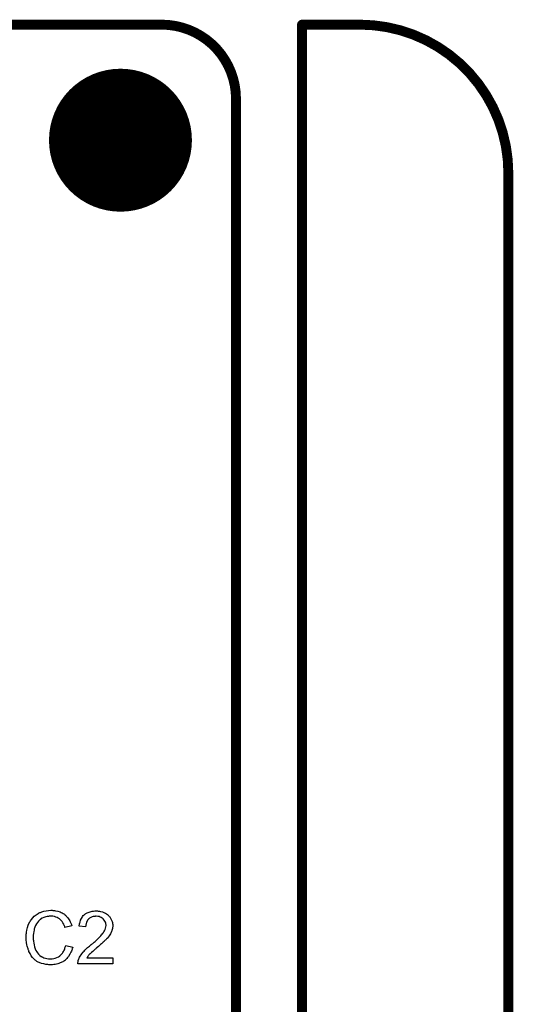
# Model space of a CAD drawing. Extents: x -0.07 to 0.95, y -0.15 to 2.1.
# Tile 25 of 25: x 0.65 to 0.95, y 1.51 to 2.1. Entities that reach past the tile are written whole.
import ezdxf

# ---------------------------------------------------------------- set-up
doc = ezdxf.new("R2010")
doc.units = 0
doc.layers.get('0').update_dxf_attribs({"linetype": 'CONTINUOUS'})
for name, color, linetype in [('gko', 6, 'CONTINUOUS'), ('gto', 2, 'CONTINUOUS'), ('gts', 1, 'CONTINUOUS')]:
    doc.layers.add(name, color=color, linetype=linetype)

# ---------------------------------------------------------------- blocks, each defined once
blk = doc.blocks.new('D32')
at = {"const_width": 0.003}
blk.add_lwpolyline([(-0.0015, 0, 1), (0.0015, 0, 1)], format="xyb", close=True, dxfattribs=at)
blk = doc.blocks.new('D38')
at = {"const_width": 0.0433}
blk.add_lwpolyline([(-0.02165, 0, 1), (0.02165, 0, 1)], format="xyb", close=True, dxfattribs=at)

msp = doc.modelspace()

# ---------------------------------------------------------------- linework, layer by layer
at = {"layer": 'gko', "color": 6, "const_width": 0.006}
for points in [[(0.16, 2.1), (0.74, 2.1)], [(0.825, 2.1), (0.86, 2.1)], [(0.825, 0.9764), (0.825, 2.1)], [(0.785, 2.055), (0.785, 2.055)], [(0.785, 2.055), (0.785, 2.055)], [(0.785, 1.06), (0.785, 2.055)], [(0.95, 2.01), (0.95, 2.01)], [(0.95, 2.01), (0.95, 2.01)], [(0.95, -0.05), (0.95, 2.01)]]:
    msp.add_lwpolyline(points, dxfattribs=at)
for points in [[(0.785, 2.055, 0.414214), (0.74, 2.1)], [(0.95, 2.01, 0.414214), (0.86, 2.1)]]:
    msp.add_lwpolyline(points, format="xyb", dxfattribs=at)
at = {"layer": 'gto', "color": 2}
for points in [[(0.6737, 1.5635), (0.6741, 1.5634), (0.6746, 1.5634), (0.6751, 1.5634), (0.6757, 1.5632), (0.677, 1.5629), (0.6784, 1.5625), (0.679, 1.5622), (0.6797, 1.5619), (0.6803, 1.5615), (0.681, 1.5611), (0.681, 1.561), (0.6811, 1.561), (0.6813, 1.5609), (0.6815, 1.5606), (0.6818, 1.5604), (0.6821, 1.5601), (0.6824, 1.5597), (0.6828, 1.5593), (0.6832, 1.5589), (0.6835, 1.5583), (0.6839, 1.5578), (0.6843, 1.5572), (0.6846, 1.5565), (0.685, 1.5558), (0.6853, 1.555), (0.6856, 1.5542), (0.6814, 1.5532), (0.6814, 1.5533), (0.6814, 1.5534), (0.6813, 1.5536), (0.6812, 1.5538), (0.6811, 1.5541), (0.6809, 1.5544), (0.6806, 1.5552), (0.6801, 1.556), (0.6796, 1.5568), (0.6789, 1.5576), (0.6781, 1.5583), (0.678, 1.5584), (0.6777, 1.5586), (0.6773, 1.5588), (0.6767, 1.5592), (0.6759, 1.5594), (0.675, 1.5597), (0.674, 1.5599), (0.6728, 1.5599), (0.6724, 1.5599), (0.6722, 1.5599), (0.6719, 1.5599), (0.6715, 1.5598), (0.6706, 1.5597), (0.6697, 1.5595), (0.6686, 1.5592), (0.6676, 1.5587), (0.6666, 1.5581), (0.6666, 1.5581), (0.6665, 1.558), (0.6662, 1.5578), (0.6658, 1.5574), (0.6653, 1.5569), (0.6647, 1.5562), (0.6641, 1.5554), (0.6636, 1.5544), (0.6632, 1.5534), (0.6632, 1.5533), (0.6631, 1.5532), (0.6631, 1.5531), (0.663, 1.5529), (0.6629, 1.5526), (0.6628, 1.5523), (0.6627, 1.5515), (0.6625, 1.5506), (0.6623, 1.5495), (0.6622, 1.5484), (0.6622, 1.5472), (0.6622, 1.5472), (0.6622, 1.547), (0.6622, 1.5468), (0.6622, 1.5465), (0.6622, 1.5462), (0.6622, 1.5458), (0.6623, 1.5453), (0.6623, 1.5448), (0.6625, 1.5437), (0.6627, 1.5425), (0.663, 1.5413), (0.6633, 1.5401), (0.6633, 1.5401), (0.6634, 1.54), (0.6635, 1.5398), (0.6636, 1.5396), (0.6638, 1.5391), (0.6643, 1.5384), (0.6648, 1.5377), (0.6654, 1.5369), (0.6662, 1.5362), (0.667, 1.5355), (0.6671, 1.5355), (0.6672, 1.5355), (0.6673, 1.5354), (0.6675, 1.5353), (0.6677, 1.5352), (0.668, 1.5351), (0.6686, 1.5348), (0.6695, 1.5345), (0.6704, 1.5343), (0.6714, 1.5341), (0.6725, 1.5341), (0.6728, 1.5341), (0.6731, 1.5341), (0.6734, 1.5341), (0.6737, 1.5342), (0.6746, 1.5343), (0.6755, 1.5346), (0.6765, 1.5349), (0.6775, 1.5354), (0.678, 1.5357), (0.6785, 1.5361), (0.6785, 1.5361), (0.6786, 1.5362), (0.6787, 1.5363), (0.6789, 1.5365), (0.6791, 1.5367), (0.6793, 1.537), (0.6796, 1.5373), (0.6798, 1.5376), (0.6801, 1.538), (0.6804, 1.5385), (0.6807, 1.539), (0.681, 1.5395), (0.6812, 1.5401), (0.6814, 1.5408), (0.6817, 1.5415), (0.6819, 1.5422), (0.6861, 1.5411), (0.6861, 1.5411), (0.6861, 1.5409), (0.686, 1.5406), (0.6858, 1.5403), (0.6857, 1.5398), (0.6855, 1.5393), (0.6853, 1.5388), (0.685, 1.5382), (0.6844, 1.5369), (0.6835, 1.5356), (0.683, 1.5349), (0.6825, 1.5343), (0.682, 1.5337), (0.6813, 1.5332), (0.6813, 1.5331), (0.6812, 1.533), (0.6809, 1.533), (0.6807, 1.5328), (0.6803, 1.5325), (0.68, 1.5323), (0.6795, 1.5321), (0.679, 1.5318), (0.6784, 1.5316), (0.6777, 1.5313), (0.677, 1.5311), (0.6763, 1.5309), (0.6755, 1.5307), (0.6747, 1.5306), (0.6738, 1.5305), (0.6729, 1.5305), (0.6723, 1.5305), (0.672, 1.5305), (0.6716, 1.5305), (0.6711, 1.5306), (0.6705, 1.5306), (0.6698, 1.5307), (0.6685, 1.531), (0.6671, 1.5313), (0.6657, 1.5318), (0.6651, 1.5322), (0.6644, 1.5325), (0.6644, 1.5326), (0.6643, 1.5326), (0.6641, 1.5328), (0.6639, 1.533), (0.6637, 1.5331), (0.6633, 1.5334), (0.663, 1.5337), (0.6626, 1.5341), (0.6622, 1.5345), (0.6618, 1.5349), (0.661, 1.536), (0.6602, 1.5373), (0.6595, 1.5386), (0.6595, 1.5387), (0.6594, 1.5388), (0.6594, 1.5391), (0.6592, 1.5393), (0.6591, 1.5397), (0.659, 1.5402), (0.6588, 1.5407), (0.6587, 1.5412), (0.6585, 1.5418), (0.6583, 1.5425), (0.6581, 1.544), (0.6579, 1.5456), (0.6578, 1.5472), (0.6578, 1.5473), (0.6578, 1.5475), (0.6578, 1.5477), (0.6579, 1.5481), (0.6579, 1.5485), (0.6579, 1.549), (0.658, 1.5496), (0.6581, 1.5502), (0.6583, 1.5515), (0.6586, 1.553), (0.6591, 1.5545), (0.6597, 1.5559), (0.6598, 1.556), (0.6598, 1.5561), (0.6599, 1.5563), (0.6601, 1.5565), (0.6603, 1.5568), (0.6605, 1.5572), (0.6611, 1.558), (0.6619, 1.559), (0.6628, 1.5599), (0.6639, 1.5608), (0.6651, 1.5616), (0.6652, 1.5616), (0.6653, 1.5617), (0.6655, 1.5618), (0.6657, 1.5619), (0.6661, 1.5621), (0.6665, 1.5622), (0.6669, 1.5624), (0.6674, 1.5626), (0.668, 1.5628), (0.6686, 1.5629), (0.6699, 1.5632), (0.6714, 1.5634), (0.6729, 1.5635), (0.6734, 1.5635), (0.6737, 1.5635)], [(0.7011, 1.5631), (0.7015, 1.563), (0.7019, 1.563), (0.7024, 1.5629), (0.7029, 1.5628), (0.7041, 1.5625), (0.7053, 1.562), (0.7059, 1.5617), (0.7065, 1.5614), (0.7071, 1.561), (0.7076, 1.5605), (0.7076, 1.5605), (0.7077, 1.5604), (0.7078, 1.5603), (0.708, 1.5601), (0.7082, 1.5598), (0.7085, 1.5595), (0.7087, 1.5592), (0.709, 1.5588), (0.7094, 1.5579), (0.7099, 1.5568), (0.7101, 1.5562), (0.7102, 1.5556), (0.7103, 1.5549), (0.7103, 1.5543), (0.7103, 1.5542), (0.7103, 1.5539), (0.7103, 1.5536), (0.7102, 1.5531), (0.7101, 1.5525), (0.71, 1.5519), (0.7098, 1.5512), (0.7095, 1.5505), (0.7094, 1.5504), (0.7094, 1.5501), (0.7092, 1.5498), (0.7089, 1.5493), (0.7085, 1.5487), (0.7081, 1.548), (0.7075, 1.5473), (0.7069, 1.5465), (0.7068, 1.5464), (0.7065, 1.5462), (0.7063, 1.5459), (0.7061, 1.5457), (0.7058, 1.5454), (0.7054, 1.5451), (0.7051, 1.5447), (0.7046, 1.5443), (0.7041, 1.5438), (0.7036, 1.5433), (0.703, 1.5428), (0.7023, 1.5422), (0.7016, 1.5416), (0.7009, 1.5409), (0.7008, 1.5409), (0.7007, 1.5408), (0.7005, 1.5407), (0.7003, 1.5405), (0.7, 1.5402), (0.6997, 1.5399), (0.699, 1.5393), (0.6982, 1.5386), (0.6974, 1.5379), (0.6968, 1.5373), (0.6965, 1.5371), (0.6963, 1.5369), (0.6962, 1.5368), (0.6961, 1.5367), (0.6959, 1.5365), (0.6957, 1.5362), (0.6954, 1.5359), (0.6952, 1.5356), (0.6946, 1.5348), (0.7104, 1.5348), (0.7104, 1.531), (0.6892, 1.531), (0.6892, 1.5311), (0.6892, 1.5312), (0.6892, 1.5315), (0.6892, 1.5319), (0.6893, 1.5323), (0.6893, 1.5328), (0.6894, 1.5332), (0.6896, 1.5337), (0.6896, 1.5338), (0.6897, 1.5338), (0.6898, 1.5341), (0.6899, 1.5345), (0.6902, 1.5351), (0.6906, 1.5357), (0.6911, 1.5365), (0.6916, 1.5372), (0.6922, 1.538), (0.6922, 1.538), (0.6923, 1.5381), (0.6925, 1.5384), (0.693, 1.5388), (0.6935, 1.5394), (0.6942, 1.5401), (0.6951, 1.5409), (0.6962, 1.5418), (0.6973, 1.5428), (0.6974, 1.5428), (0.6976, 1.543), (0.6978, 1.5432), (0.6982, 1.5435), (0.6986, 1.5439), (0.6991, 1.5443), (0.6996, 1.5447), (0.7002, 1.5452), (0.7014, 1.5464), (0.7025, 1.5475), (0.7031, 1.548), (0.7036, 1.5486), (0.704, 1.5491), (0.7044, 1.5496), (0.7044, 1.5496), (0.7045, 1.5497), (0.7046, 1.5498), (0.7047, 1.55), (0.705, 1.5505), (0.7054, 1.5511), (0.7057, 1.5519), (0.706, 1.5526), (0.7062, 1.5535), (0.7063, 1.5543), (0.7063, 1.5544), (0.7063, 1.5544), (0.7063, 1.5547), (0.7062, 1.5552), (0.7061, 1.5557), (0.7059, 1.5563), (0.7056, 1.557), (0.7051, 1.5576), (0.7046, 1.5583), (0.7045, 1.5584), (0.7043, 1.5586), (0.7039, 1.5588), (0.7034, 1.5591), (0.7028, 1.5594), (0.7021, 1.5597), (0.7012, 1.5598), (0.7002, 1.5599), (0.6999, 1.5599), (0.6997, 1.5598), (0.6992, 1.5598), (0.6985, 1.5597), (0.6978, 1.5595), (0.6971, 1.5592), (0.6963, 1.5587), (0.6956, 1.5582), (0.6955, 1.5581), (0.6954, 1.5579), (0.6951, 1.5575), (0.6948, 1.5569), (0.6945, 1.5563), (0.6942, 1.5555), (0.694, 1.5545), (0.6939, 1.5535), (0.6899, 1.5539), (0.6899, 1.5539), (0.6899, 1.5541), (0.6899, 1.5543), (0.69, 1.5546), (0.6901, 1.555), (0.6902, 1.5554), (0.6903, 1.5559), (0.6905, 1.5564), (0.6908, 1.5575), (0.6914, 1.5586), (0.6917, 1.5592), (0.6921, 1.5598), (0.6925, 1.5603), (0.693, 1.5607), (0.693, 1.5608), (0.6931, 1.5608), (0.6933, 1.561), (0.6935, 1.5611), (0.6938, 1.5613), (0.6941, 1.5615), (0.6945, 1.5617), (0.6949, 1.5619), (0.6954, 1.5622), (0.696, 1.5624), (0.6966, 1.5626), (0.6972, 1.5628), (0.6979, 1.5629), (0.6987, 1.563), (0.6995, 1.5631), (0.7003, 1.5631), (0.7008, 1.5631), (0.7011, 1.5631)]]:
    msp.add_lwpolyline(points, dxfattribs=at)

# ---------------------------------------------------------------- block references
at = {"layer": 'gko'}
for p in [(0.74, 2.1), (0.74, 2.1), (0.825, 2.1), (0.825, 2.1), (0.86, 2.1), (0.86, 2.1), (0.785, 2.055), (0.785, 2.055), (0.785, 2.055), (0.785, 2.055), (0.95, 2.01), (0.95, 2.01), (0.95, 2.01), (0.95, 2.01)]:
    msp.add_blockref('D32', p, dxfattribs=at)
at = {"layer": 'gts'}
msp.add_blockref('D38', (0.715, 2.03), dxfattribs=at)

doc.saveas('drawing.dxf')
